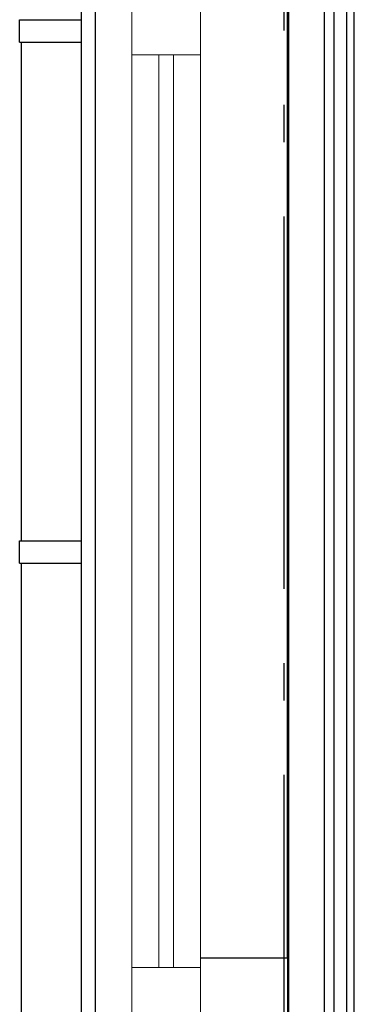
# Model space of a CAD drawing. Header units: millimetres. Extents: x -82116 to -59237, y -2070 to 13065.
# Tile 6 of 66: x -78028 to -77578, y 4557 to 5880. Entities that reach past the tile are written whole.
import ezdxf
from ezdxf.enums import TextEntityAlignment as Align

# ---------------------------------------------------------------- set-up
doc = ezdxf.new("R2010")
doc.units = ezdxf.units.MM
doc.header["$LTSCALE"] = 0.5
doc.header["$MEASUREMENT"] = 0
doc.linetypes.add('Akselinje', pattern=[1500, 1000, -200, 100, -200])
doc.linetypes.add('PLINE', pattern=[0])
for name, color, linetype in [('0(Nye konstruksjoner)', 7, 'Continuous'), ('222- Søyler', 7, 'Continuous'), ('244- Vinduer_ dører_ foldevegger(Nye konstruksjoner)', 7, 'Continuous'), ('265- Gesimser_ takrenner og nedløp(Nye konstruksjoner)', 7, 'Continuous'), ('82-- Modullinjer', 7, 'Continuous')]:
    doc.layers.add(name, color=color, linetype=linetype)
doc.layers.add('234- Vinduer_ dører_ porter(Nye konstruksjoner)', color=7, linetype='Continuous', lineweight=0)
doc.styles.add('GENERATED_STYLE_1', font='arial.ttf')

# ---------------------------------------------------------------- blocks, each defined once
blk = doc.blocks.new('Standard grid marker[1]', base_point=(-77673.2, 12565.5))
at = {"layer": '82-- Modullinjer', "linetype": 'Akselinje'}
blk.add_line((-77673.2, 12365.5), (-77673.2, 1550), dxfattribs=at)
at = {"layer": '82-- Modullinjer', "style": 'GENERATED_STYLE_1'}
for tag, p in [('AC_MarkerText_1_0', (-77673.2, 12903)), ('AC_MarkerText_1_1', (-77673.2, 1187.5))]:
    blk.add_attdef(tag, text='', height=175, rotation=360, dxfattribs=at).set_placement(p, align=Align.TOP_CENTER)

msp = doc.modelspace()

# ---------------------------------------------------------------- linework, layer by layer
at = {"layer": '0(Nye konstruksjoner)', "linetype": 'PLINE'}
for p, q in [((-77668.2, 4620), (-77668.2, 5930)), ((-77666.2, 4510), (-77666.2, 5930)), ((-77618.2, 4510), (-77618.2, 5930)), ((-77605.7, 5930), (-77605.7, 4510)), ((-77785.2, 4620), (-77668.2, 4620)), ((-77668.2, 4620), (-77668.2, 4510))]:
    msp.add_line(p, q, dxfattribs=at)
at = {"layer": '222- Søyler', "linetype": 'PLINE'}
for p, q in [((-77588.2, 3820), (-77588.2, 6411.1)), ((-77578.2, 3820), (-77578.2, 6411.5))]:
    msp.add_line(p, q, dxfattribs=at)
at = {"layer": '234- Vinduer_ dører_ porter(Nye konstruksjoner)', "linetype": 'PLINE'}
for p, q in [((-77785.2, 5930), (-77785.2, 5833)), ((-77877.2, 4607), (-77877.2, 5833)), ((-77785.2, 5833), (-77877.2, 5833)), ((-77841.2, 5833), (-77841.2, 4607)), ((-77821.2, 4607), (-77821.2, 5833)), ((-77785.2, 4607), (-77785.2, 5833)), ((-77785.2, 4607), (-77877.2, 4607)), ((-77785.2, 4607), (-77785.2, 4510))]:
    msp.add_line(p, q, dxfattribs=at)
at = {"layer": '234- Vinduer_ dører_ porter(Nye konstruksjoner)', "linetype": 'PLINE', "flags": 128}
for points in [[(-77877.2, 5930), (-77877.2, 5911), (-77877.2, 5833)], [(-77877.2, 4607), (-77877.2, 4529), (-77877.2, 4510)]]:
    msp.add_lwpolyline(points, dxfattribs=at)
at = {"layer": '244- Vinduer_ dører_ foldevegger(Nye konstruksjoner)', "linetype": 'PLINE'}
for p, q in [((-77945.2, 4523), (-77945.2, 5917)), ((-77926.2, 4529), (-77926.2, 5911))]:
    msp.add_line(p, q, dxfattribs=at)
at = {"layer": '265- Gesimser_ takrenner og nedløp(Nye konstruksjoner)', "linetype": 'PLINE'}
for p, q in [((-78028.3, 5880), (-78024.3, 5880)), ((-78028.3, 5850), (-78028.3, 5880)), ((-78024.3, 5880), (-78013, 5880)), ((-78013, 5880), (-77996.2, 5880)), ((-77996.2, 5880), (-77976.3, 5880)), ((-77976.3, 5880), (-77945.2, 5880)), ((-78028.3, 5850), (-78024.3, 5850)), ((-78026.2, 5850), (-78026.2, 5180)), ((-78024.3, 5850), (-78013, 5850)), ((-78013, 5850), (-77996.2, 5850)), ((-77996.2, 5850), (-77976.3, 5850)), ((-77976.3, 5850), (-77945.2, 5850)), ((-78028.3, 5180), (-78024.3, 5180)), ((-78028.3, 5150), (-78028.3, 5180)), ((-78024.3, 5180), (-78013, 5180)), ((-78013, 5180), (-77996.2, 5180)), ((-77996.2, 5180), (-77976.3, 5180)), ((-77976.3, 5180), (-77945.2, 5180)), ((-78028.3, 5150), (-78024.3, 5150)), ((-78026.2, 5150), (-78026.2, 4480)), ((-78024.3, 5150), (-78013, 5150)), ((-78013, 5150), (-77996.2, 5150)), ((-77996.2, 5150), (-77976.3, 5150)), ((-77976.3, 5150), (-77945.2, 5150))]:
    msp.add_line(p, q, dxfattribs=at)

# ---------------------------------------------------------------- block references
at = {"layer": '82-- Modullinjer', "linetype": 'PLINE'}
msp.add_blockref('Standard grid marker[1]', (-77673.2, 12565.5), dxfattribs=at)

doc.saveas('drawing.dxf')
